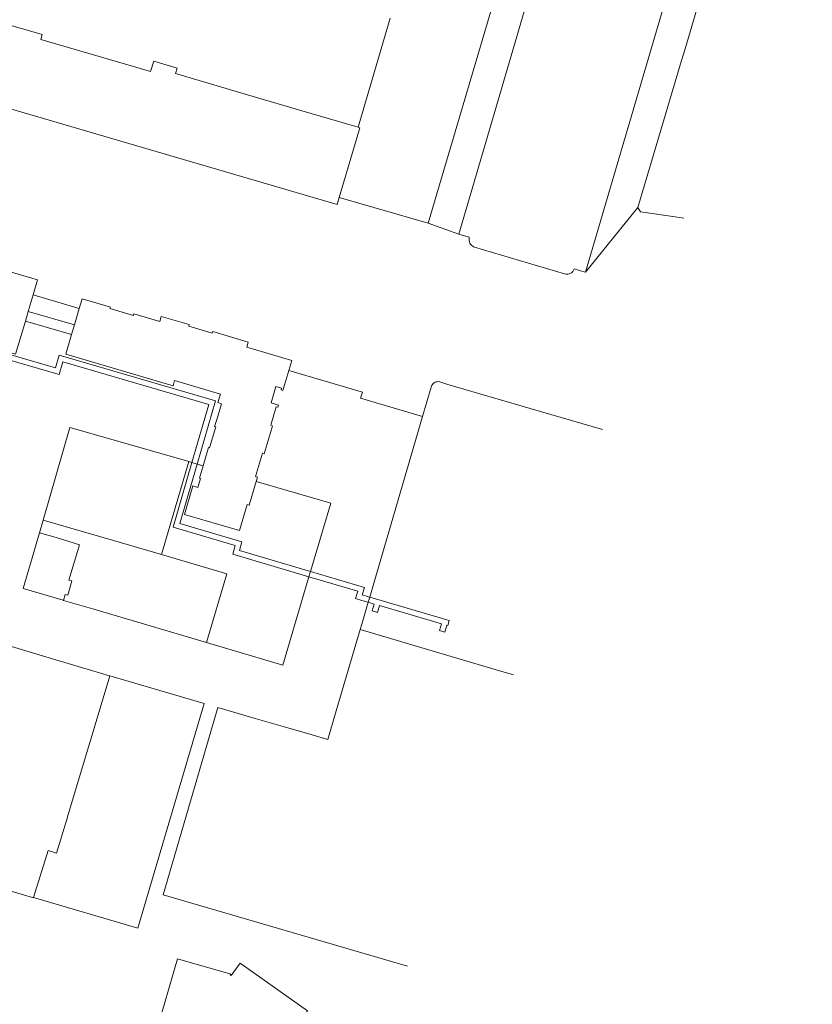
# Model space of a CAD drawing. Header units: metres. Extents: x 135785 to 137489, y 452643 to 455118.
# Tile 7 of 48: x 136704 to 136925, y 452898 to 453173. Entities that reach past the tile are written whole.
import ezdxf

# ---------------------------------------------------------------- set-up
doc = ezdxf.new("R2010")
doc.units = ezdxf.units.M
doc.layers.add('B-RO-KG-GRENS_PERCEEL-G', color=211, linetype='Continuous', lineweight=9)

msp = doc.modelspace()

# ---------------------------------------------------------------- linework, layer by layer
at = {"layer": 'B-RO-KG-GRENS_PERCEEL-G', "flags": 128}
for points in [[(136895.42, 453329.9), (136895.141, 453329.94), (136894.816, 453329.938), (136894.514, 453329.889), (136894.199, 453329.785), (136893.853, 453329.599), (136893.614, 453329.411), (136893.409, 453329.194), (136893.282, 453329.02), (136893.145, 453328.776), (136893.048, 453328.532), (136890.168, 453329.413), (136889.986, 453328.966), (136883.732, 453307.482), (136846.091, 453179.579), (136836.074, 453145.465), (136826.704, 453113.469)], [(136921.453, 453322.257), (136921.723, 453322.133), (136921.916, 453322.008), (136922.08, 453321.873), (136922.223, 453321.724), (136922.379, 453321.515), (136922.499, 453321.295), (136922.589, 453321.062), (136922.642, 453320.844), (136922.67, 453320.581), (136922.659, 453320.302), (136922.614, 453320.06), (136922.559, 453319.881), (136925.465, 453319.048), (136925.29, 453318.132), (136886.125, 453184.618), (136862.056, 453102.791)], [(136818.101, 453116.527), (136837.154, 453180.894)], [(136798.582, 453143.338), (136807.51, 453173.8)], [(136893.184, 453176.308), (136889.913, 453165.204)], [(136710.325, 453169.205), (136699.031, 453172.516)], [(136710.325, 453169.205), (136709.925, 453167.842), (136736.479, 453160.058)], [(136888.956, 453161.915), (136889.913, 453165.204)], [(136736.479, 453160.058), (136740.605, 453158.849), (136741.456, 453161.752), (136748.01, 453159.831), (136747.559, 453158.293)], [(136888.956, 453161.915), (136876.748, 453120.924)], [(136769.23, 453151.941), (136747.559, 453158.293)], [(136690.505, 453153.92), (136689.889, 453151.817), (136792.676, 453121.69), (136793.274, 453123.701)], [(136782.596, 453148.023), (136769.23, 453151.941)], [(136798.582, 453143.338), (136782.596, 453148.023)], [(136793.274, 453123.701), (136799.082, 453143.191), (136798.582, 453143.338)], [(136793.274, 453123.701), (136818.101, 453116.527)], [(136862.056, 453102.791), (136876.748, 453120.924)], [(136887.127, 453118.298), (136877.483, 453119.726), (136876.748, 453120.924)], [(136826.704, 453113.469), (136818.101, 453116.527)], [(136889.555, 453117.941), (136887.127, 453118.298)], [(136826.704, 453113.469), (136829.618, 453112.594), (136829.584, 453112.427), (136829.552, 453112.108), (136829.558, 453111.855), (136829.6, 453111.554), (136829.676, 453111.276), (136829.812, 453110.957), (136829.978, 453110.683), (136830.163, 453110.452), (136830.378, 453110.243), (136830.617, 453110.064), (136830.844, 453109.933), (136831.067, 453109.835), (136856.218, 453102.396), (136856.67, 453102.274), (136857.205, 453102.265), (136857.768, 453102.415), (136858.177, 453102.649), (136858.586, 453103.053), (136858.925, 453103.737), (136860.683, 453103.206)], [(136707.768, 453096.461), (136709.006, 453100.66), (136701.112, 453102.989), (136700.987, 453102.566), (136694.417, 453104.503), (136694.542, 453104.925), (136694.207, 453105.023)], [(136860.683, 453103.206), (136862.056, 453102.791)], [(136706.411, 453091.86), (136707.768, 453096.461)], [(136707.768, 453096.461), (136720.659, 453092.655)], [(136779.217, 453075.366), (136780.038, 453078.151), (136767.448, 453081.863), (136767.872, 453083.302), (136757.945, 453086.23), (136757.82, 453085.807), (136751.251, 453087.745), (136751.374, 453088.167), (136743.557, 453090.472), (136743.133, 453089.033), (136735.939, 453091.154), (136735.814, 453090.732), (136729.244, 453092.67), (136729.368, 453093.092), (136721.474, 453095.419), (136720.659, 453092.655)], [(136705.617, 453089.166), (136706.411, 453091.86)], [(136719.311, 453088.085), (136706.411, 453091.86)], [(136720.659, 453092.655), (136719.311, 453088.085)], [(136677.432, 453086.704), (136677.731, 453087.362), (136702.897, 453079.941), (136705.617, 453089.166)], [(136705.617, 453089.166), (136718.517, 453085.391)], [(136753.585, 453049.229), (136758.757, 453066.904), (136715.059, 453079.691), (136714.022, 453076.141), (136677.432, 453086.704)], [(136719.311, 453088.085), (136718.517, 453085.391)], [(136676.805, 453085.324), (136715.043, 453074.285), (136716.078, 453077.83), (136756.896, 453065.886), (136752.145, 453049.652)], [(136718.517, 453085.391), (136716.906, 453079.928), (136746.858, 453071.097), (136747.282, 453072.536), (136760.082, 453068.761), (136759.381, 453066.386), (136760.365, 453066.095), (136759.157, 453061.998)], [(136773.99, 453057.641), (136774.67, 453059.946), (136774.143, 453060.101), (136775.656, 453065.234), (136776.184, 453065.079), (136776.367, 453065.701), (136774.281, 453066.315), (136775.624, 453070.871), (136777.201, 453070.406), (136777.061, 453069.932), (136777.57, 453069.782), (136779.217, 453075.366)], [(136779.217, 453075.366), (136799.768, 453069.299)], [(136816.571, 453062.5), (136818.959, 453070.694), (136819.083, 453071.066), (136819.31, 453071.453), (136819.561, 453071.728), (136819.918, 453071.989), (136820.283, 453072.151), (136820.633, 453072.232), (136821.005, 453072.249), (136821.358, 453072.195), (136823.647, 453071.498), (136846.628, 453064.782)], [(136799.283, 453067.659), (136799.768, 453069.299)], [(136799.283, 453067.659), (136816.571, 453062.5)], [(136866.873, 453058.871), (136846.628, 453064.782)], [(136759.157, 453061.998), (136758.493, 453059.748), (136758.781, 453059.663), (136757.05, 453053.792), (136756.761, 453053.877), (136755.247, 453048.742)], [(136816.571, 453062.5), (136802.82, 453015.323), (136801.837, 453012.054)], [(136749.702, 453050.368), (136718.01, 453059.463), (136710.574, 453033.583)], [(136770.084, 453044.393), (136770.427, 453045.557), (136769.899, 453045.712), (136771.836, 453052.283), (136772.364, 453052.127), (136773.99, 453057.641)], [(136749.702, 453050.368), (136751.277, 453049.906)], [(136751.277, 453049.906), (136743.601, 453023.924)], [(136752.145, 453049.652), (136746.864, 453031.606), (136764.255, 453026.482), (136763.526, 453024.042), (136784.846, 453017.759)], [(136785.272, 453019.198), (136765.39, 453025.056), (136766.117, 453027.497), (136748.725, 453032.622), (136753.585, 453049.229)], [(136755.247, 453048.742), (136754.23, 453045.292), (136754.518, 453045.207), (136753.78, 453042.704), (136752.437, 453043.1), (136750.094, 453035.152), (136765.45, 453030.624)], [(136751.277, 453049.906), (136752.145, 453049.652)], [(136752.145, 453049.652), (136753.585, 453049.229)], [(136753.585, 453049.229), (136755.247, 453048.742)], [(136765.45, 453030.624), (136767.594, 453037.895), (136768.122, 453037.739), (136770.084, 453044.393)], [(136770.084, 453044.393), (136790.919, 453038.288), (136785.272, 453019.198)], [(136710.574, 453033.583), (136709.521, 453030)], [(136710.574, 453033.583), (136730.191, 453027.846)], [(136709.521, 453030), (136704.958, 453014.464)], [(136709.521, 453030), (136714.201, 453028.671), (136720.695, 453026.702)], [(136720.695, 453026.702), (136717.798, 453016.841), (136718.614, 453016.602), (136717.439, 453012.6), (136716.741, 453012.805), (136716.283, 453011.158)], [(136730.191, 453027.846), (136743.601, 453023.924)], [(136756.208, 452999.381), (136761.934, 453018.562), (136743.601, 453023.924)], [(136784.846, 453017.759), (136777.537, 452993.052), (136756.208, 452999.381)], [(136785.272, 453019.198), (136784.846, 453017.759)], [(136784.846, 453017.759), (136798.486, 453013.74), (136797.862, 453011.652), (136799.589, 453011.148), (136801.405, 453010.618)], [(136801.837, 453012.054), (136801.454, 453012.166), (136799.728, 453012.67), (136800.348, 453014.755), (136785.272, 453019.198)], [(136704.958, 453014.464), (136716.125, 453011.204)], [(136801.837, 453012.054), (136824.03, 453005.573), (136823.61, 453004.133), (136823.327, 453004.216), (136822.766, 453002.296), (136822.285, 453002.437), (136821.326, 453002.717), (136821.887, 453004.636), (136804.506, 453009.712), (136803.945, 453007.792), (136803.464, 453007.933), (136802.505, 453008.213), (136803.066, 453010.133), (136801.405, 453010.618)], [(136801.837, 453012.054), (136801.405, 453010.618)], [(136716.125, 453011.204), (136716.283, 453011.158)], [(136716.283, 453011.158), (136716.941, 453010.964)], [(136716.941, 453010.964), (136724.7, 453008.675)], [(136801.405, 453010.618), (136799.851, 453005.451)], [(136724.7, 453008.675), (136756.208, 452999.381)], [(136799.168, 453002.998), (136799.851, 453005.451)], [(136792.466, 452980.262), (136799.168, 453002.998)], [(136799.168, 453002.998), (136837.11, 452991.767)], [(136707.562, 452928.19), (136677.851, 452936.86), (136695.813, 452998.334)], [(136697.959, 452999.422), (136713.188, 452994.843)], [(136713.188, 452994.843), (136729.156, 452990.085)], [(136729.219, 452990.067), (136755.524, 452982.362), (136737.071, 452919.579), (136707.839, 452928.109)], [(136726.794, 452981.989), (136729.219, 452990.067)], [(136729.156, 452990.085), (136729.219, 452990.067)], [(136837.11, 452991.767), (136841.966, 452990.329)], [(136707.839, 452928.109), (136711.985, 452941.261), (136714.353, 452940.551), (136717.163, 452949.908), (136717.594, 452951.345), (136726.794, 452981.989)], [(136744.078, 452928.871), (136759.378, 452981.234), (136769.775, 452978.188)], [(136792.466, 452980.262), (136790.121, 452972.308), (136785.762, 452973.568)], [(136769.775, 452978.188), (136777.652, 452975.963)], [(136777.652, 452975.963), (136785.762, 452973.568)], [(136707.839, 452928.109), (136707.562, 452928.19)], [(136812.405, 452908.979), (136744.078, 452928.871)]]:
    msp.add_lwpolyline(points, dxfattribs=at)
msp.add_lwpolyline([(136742.056, 452890.121), (136748.527, 452888.249), (136748.308, 452887.471), (136750.934, 452886.702), (136751.719, 452889.295), (136751.423, 452889.385), (136752.455, 452890.881), (136771.014, 452877.658), (136776.591, 452885.468), (136777.706, 452884.671), (136778.575, 452884.816), (136780.107, 452886.968), (136779.962, 452887.833), (136778.846, 452888.628), (136784.412, 452896.449), (136765.592, 452909.843), (136763.11, 452906.356), (136762.701, 452906.79), (136748.1, 452911.014)], close=True, dxfattribs=at)

doc.saveas('drawing.dxf')
